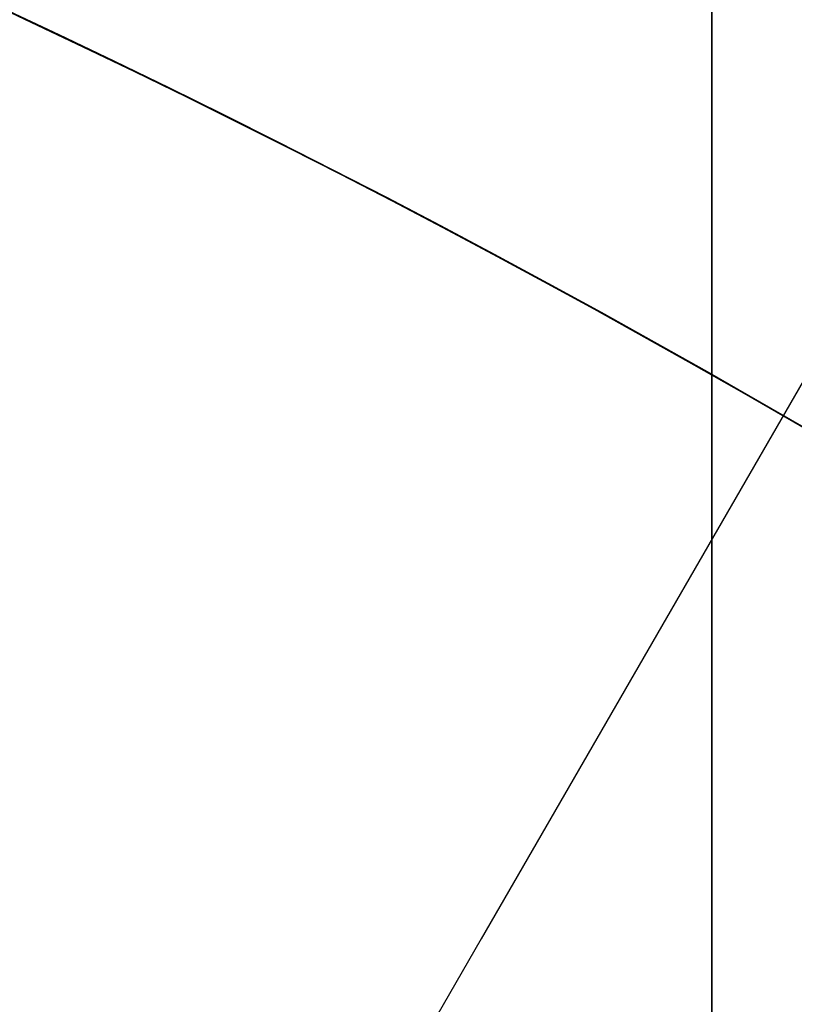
# Model space of a CAD drawing. Header units: millimetres. Extents: x -273 to 273, y -262 to 262.
# Tile 163 of 256: x 0.785 to 0.927, y 1.494 to 1.675. Entities that reach past the tile are written whole.
import ezdxf

# ---------------------------------------------------------------- set-up
doc = ezdxf.new("R2010")
doc.units = ezdxf.units.MM
doc.header["$MEASUREMENT"] = 0
doc.layers.add('Default', color=7, linetype='Continuous', true_color=0x000000)

# ---------------------------------------------------------------- blocks, each defined once
blk = doc.blocks.new('Block 01')
at = {"layer": 'Default', "color": 9, "true_color": 0xbfbfbf, "extrusion": (0.8660254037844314, 0.5000000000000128, 0)}
for centre, radius, start, end in [((-78.44800649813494, 794.3495265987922, -0.2865147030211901), 80.99999999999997, 204.7187670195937, 344.3612688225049), ((-78.4480064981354, 794.3495265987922), 78.99999999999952, 200.7020724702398, 348.550723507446)]:
    blk.add_arc(centre, radius, start, end, dxfattribs=at)
at = {"layer": 'Default', "color": 9, "true_color": 0xbfbfbf, "extrusion": (0.8660254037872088, 0.4999999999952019, 1.495327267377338e-12)}
blk.add_arc((-78.44800649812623, 794.3495265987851, -0.6999999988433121), 80.99999999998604, 205.9708691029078, 344.9246180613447, dxfattribs=at)
at = {"layer": 'Default', "color": 9, "true_color": 0xbfbfbf, "extrusion": (0.8660257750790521, 0.4999993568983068, -8.259251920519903e-08)}
blk.add_arc((-78.44796545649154, 794.3495442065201, -0.9999507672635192), 80.70004528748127, 206.5528344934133, 346.1401302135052, dxfattribs=at)
at = {"layer": 'Default', "color": 9, "true_color": 0xbfbfbf, "extrusion": (0.8660254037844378, 0.5000000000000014, -3.144865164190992e-16)}
blk.add_arc((-78.44800649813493, 794.3495265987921, -1.000000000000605), 79.29999999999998, 200.1706463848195, 348.5946197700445, dxfattribs=at)
at = {"layer": 'Default', "color": 9, "true_color": 0xbfbfbf, "extrusion": (0.866025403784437, 0.5000000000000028, 3.158154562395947e-16)}
blk.add_arc((-78.44800649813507, 794.3495265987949, -0.7000000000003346), 79.00000000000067, 200.2130654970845, 348.5507235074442, dxfattribs=at)
at = {"layer": 'Default', "color": 9, "true_color": 0xbfbfbf}
for points, knots in [([(0.911993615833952, -8.868600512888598, 254.5608155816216), (0.9119936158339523, -8.972087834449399, 257.9163246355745), (0.9119936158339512, -9.062686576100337, 261.2722222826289), (0.9119936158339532, -9.198377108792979, 267.157578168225), (0.911993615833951, -9.249186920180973, 269.6869061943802), (0.9119936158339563, -9.307000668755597, 273.0635295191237), (0.9119936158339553, -9.320665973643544, 273.9107090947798), (0.9119936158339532, -9.359283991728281, 276.460933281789), (0.9119936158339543, -9.381692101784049, 278.164017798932), (0.9119936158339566, -9.410381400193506, 280.7240323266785), (0.9119936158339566, -9.419143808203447, 281.5809323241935), (0.9119936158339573, -9.451137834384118, 285.0366709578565), (0.9119936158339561, -9.467556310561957, 287.6355809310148), (0.911993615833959, -9.483026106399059, 291.996885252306), (0.9119936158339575, -9.48597113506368, 293.7592591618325), (0.9119936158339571, -9.485526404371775, 298.2228741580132), (0.9119936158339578, -9.477929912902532, 300.9241268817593), (0.9119936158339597, -9.459033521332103, 304.5433901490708), (0.9119936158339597, -9.453489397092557, 305.4614127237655), (0.9119936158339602, -9.434506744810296, 308.2447043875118), (0.9119936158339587, -9.418826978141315, 310.1099665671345), (0.9119936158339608, -9.391151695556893, 312.9232220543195), (0.9119936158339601, -9.381135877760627, 313.871227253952), (0.9119936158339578, -9.350094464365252, 316.6296610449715), (0.911993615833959, -9.327343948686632, 318.4400776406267), (0.9119936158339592, -9.290649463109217, 321.1108146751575), (0.9119936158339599, -9.278348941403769, 321.9711505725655), (0.9119936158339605, -9.2396963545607, 324.5784518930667), (0.9119936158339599, -9.211929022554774, 326.3254030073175), (0.911993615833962, -9.167564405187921, 328.9591113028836), (0.9119936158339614, -9.152198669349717, 329.8458834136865), (0.911993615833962, -9.104418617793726, 332.5329892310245), (0.9119936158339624, -9.070750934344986, 334.333307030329), (0.9119936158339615, -9.017812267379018, 337.04714228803), (0.9119936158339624, -8.99961793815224, 337.960675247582), (0.911993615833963, -8.943449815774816, 340.7277936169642), (0.911993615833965, -8.904390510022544, 342.5813629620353), (0.9119936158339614, -8.84366030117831, 345.3747715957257), (0.9119936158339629, -8.82290852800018, 346.3146257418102), (0.911993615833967, -8.75919789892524, 349.1596726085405), (0.9119936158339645, -8.715324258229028, 351.064850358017), (0.9119936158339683, -8.647686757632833, 353.934986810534), (0.9119936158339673, -8.624683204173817, 354.8999586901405), (0.9119936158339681, -8.55438076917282, 357.8185591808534), (0.9119936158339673, -8.506338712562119, 359.7721749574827), (0.9119936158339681, -8.432780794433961, 362.7139027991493), (0.9119936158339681, -8.407865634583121, 363.7020254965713), (0.9119936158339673, -8.33202632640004, 366.687514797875), (0.9119936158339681, -8.280530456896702, 368.684871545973), (0.911993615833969, -8.202142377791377, 371.6907642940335), (0.9119936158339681, -8.175690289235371, 372.6993076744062), (0.9119936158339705, -8.095472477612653, 375.7427316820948), (0.9119936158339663, -8.0413061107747, 377.7776060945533), (0.9119936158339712, -7.959282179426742, 380.8379478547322), (0.9119936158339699, -7.931702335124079, 381.8634187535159), (0.9119936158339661, -7.848367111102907, 384.9535345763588), (0.911993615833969, -7.792382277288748, 387.018177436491), (0.9119936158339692, -7.708021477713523, 390.1209634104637), (0.9119936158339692, -7.679757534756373, 391.1591057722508), (0.9119936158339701, -7.594668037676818, 394.282382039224), (0.9119936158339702, -7.537785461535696, 396.3675184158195), (0.9119936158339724, -7.452492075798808, 399.498454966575), (0.9119936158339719, -7.424022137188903, 400.5442496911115), (0.9119936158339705, -7.310162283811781, 404.7325100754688), (0.9119936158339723, -7.22508745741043, 407.8749950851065), (0.9119936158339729, -7.084865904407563, 413.109724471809), (0.9119936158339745, -7.029219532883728, 415.2019489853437), (0.9119936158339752, -6.892049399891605, 420.4134216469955), (0.9119936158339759, -6.811226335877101, 423.5326923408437), (0.9119936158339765, -6.706009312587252, 427.683857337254), (0.9119936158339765, -6.680049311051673, 428.7157011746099), (0.911993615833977, -6.603190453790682, 431.7953901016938), (0.9119936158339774, -6.552903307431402, 433.843252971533), (0.9119936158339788, -6.47909022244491, 436.9059312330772), (0.9119936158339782, -6.454861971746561, 437.9207263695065), (0.9119936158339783, -6.383400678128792, 440.9439577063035), (0.9119936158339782, -6.336869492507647, 442.9524122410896), (0.9119936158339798, -6.268872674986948, 445.9534809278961), (0.9119936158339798, -6.246633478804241, 446.9460749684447), (0.9119936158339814, -6.181262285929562, 449.8981067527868), (0.9119936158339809, -6.138878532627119, 451.8575620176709), (0.9119936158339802, -6.07717757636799, 454.782989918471), (0.9119936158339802, -6.0570613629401, 455.7489439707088), (0.9119936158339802, -5.998104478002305, 458.6171735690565), (0.9119936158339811, -5.960013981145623, 460.5194645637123), (0.9119936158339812, -5.90471662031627, 463.357359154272), (0.9119936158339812, -5.886734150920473, 464.2929469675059), (0.9119936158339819, -5.834148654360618, 467.066908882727), (0.9119936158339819, -5.800251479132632, 468.9052952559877), (0.9119936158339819, -5.751092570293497, 471.6459008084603), (0.9119936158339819, -5.735131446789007, 472.5481081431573), (0.9119936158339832, -5.688508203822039, 475.2194721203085), (0.9119936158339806, -5.658458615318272, 476.9886369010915), (0.9119936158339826, -5.61479925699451, 479.6243325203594), (0.9119936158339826, -5.600623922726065, 480.4908564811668), (0.9119936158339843, -5.559188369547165, 483.05342551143), (0.9119936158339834, -5.532394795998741, 484.7494737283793), (0.911993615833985, -5.493221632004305, 487.2747711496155), (0.9119936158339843, -5.480473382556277, 488.1040194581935), (0.9119936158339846, -5.443086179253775, 490.5537276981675), (0.9119936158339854, -5.41871116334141, 492.1741849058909), (0.9119936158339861, -5.382635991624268, 494.5857260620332), (0.9119936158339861, -5.370833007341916, 495.3768162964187), (0.9119936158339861, -5.335990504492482, 497.7117270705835), (0.9119936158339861, -5.31295063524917, 499.2555378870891), (0.911993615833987, -5.27821053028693, 501.5520923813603), (0.9119936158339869, -5.266747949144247, 502.30485126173), (0.9119936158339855, -5.232582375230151, 504.5251555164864), (0.9119936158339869, -5.20954819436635, 505.9926824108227), (0.9119936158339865, -5.174006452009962, 508.1751452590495), (0.911993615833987, -5.16215651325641, 508.8901081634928), (0.9119936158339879, -5.126435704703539, 510.9981241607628), (0.9119936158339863, -5.101831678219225, 512.391147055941), (0.9119936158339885, -5.062979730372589, 514.4625377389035), (0.9119936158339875, -5.049892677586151, 515.1409490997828), (0.9119936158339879, -4.99717893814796, 517.785042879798), (0.9119936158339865, -4.954379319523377, 519.7506040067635), (0.9119936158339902, -4.874705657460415, 522.971050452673), (0.9119936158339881, -4.841270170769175, 524.2260686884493), (0.9119936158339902, -4.734915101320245, 527.8710314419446), (0.911993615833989, -4.653769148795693, 530.260640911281), (0.9119936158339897, -4.50767494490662, 533.7900630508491), (0.9119936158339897, -4.456377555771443, 534.9305893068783), (0.9119936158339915, -4.292664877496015, 538.2592411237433), (0.9119936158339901, -4.167429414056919, 540.446659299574), (0.9119936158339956, -3.94882345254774, 543.6850949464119), (0.9119936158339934, -3.872576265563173, 544.737375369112), (0.9119936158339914, -3.632150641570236, 547.8260456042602), (0.9119936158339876, -3.452441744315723, 549.8611813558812), (0.911993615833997, -3.150606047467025, 552.8820981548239), (0.9119936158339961, -3.046349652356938, 553.8697121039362), (0.9119936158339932, -2.721664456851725, 556.786189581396), (0.9119936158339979, -2.48528901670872, 558.7132833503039), (0.9119936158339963, -2.101686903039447, 561.581937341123), (0.9119936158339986, -1.97038108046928, 562.5256071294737), (0.9119936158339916, -1.565874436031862, 565.3286947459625), (0.9119936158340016, -1.278800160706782, 567.1861831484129), (0.9119936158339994, -0.826771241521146, 569.9593601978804), (0.9119936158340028, -0.673393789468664, 570.876850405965), (0.9119936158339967, -0.2057423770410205, 573.6161620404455), (0.9119936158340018, 0.1179122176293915, 575.4365306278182), (0.9119936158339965, 0.6132270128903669, 578.162133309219), (0.9119936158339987, 0.77964332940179, 579.0681718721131), (0.9119936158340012, 1.281285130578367, 581.7841854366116), (0.9119936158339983, 1.619226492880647, 583.5938846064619), (0.9119936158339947, 2.120698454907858, 586.3105700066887), (0.9119936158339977, 2.287010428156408, 587.2168322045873), (0.9119936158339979, 2.69838485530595, 589.4860923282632), (0.9119936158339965, 2.940996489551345, 590.8496583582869), (0.9119936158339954, 3.2538722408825, 592.6708113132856), (0.9119936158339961, 3.331312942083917, 593.1269882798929), (0.9119936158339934, 3.560957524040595, 594.4988948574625), (0.9119936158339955, 3.709981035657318, 595.4152493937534), (0.9119936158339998, 3.925547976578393, 596.7939139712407), (0.9119936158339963, 3.996269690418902, 597.2554963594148), (0.9119936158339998, 4.205237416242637, 598.6514774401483), (0.9119936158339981, 4.338534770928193, 599.5867161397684), (0.911993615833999, 4.527750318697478, 600.999353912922), (0.9119936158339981, 4.589513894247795, 601.475907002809), (0.9119936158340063, 4.771454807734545, 602.9316276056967), (0.9119936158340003, 4.88459274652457, 603.9117420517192), (0.911993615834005, 5.041227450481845, 605.4005573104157), (0.9119936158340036, 5.091999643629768, 605.9084780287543), (0.9119936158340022, 5.240821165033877, 607.480171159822), (0.9119936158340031, 5.329822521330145, 608.5447912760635), (0.9119936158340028, 5.448770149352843, 610.172501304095), (0.9119936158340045, 5.486780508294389, 610.7350559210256), (0.9119936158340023, 5.59680515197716, 612.4996783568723), (0.9119936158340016, 5.65837643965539, 613.7022987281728), (0.9119936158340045, 5.735707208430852, 615.5526534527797), (0.9119936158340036, 5.759504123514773, 616.2001587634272), (0.9119936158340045, 5.82577163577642, 618.2558966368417), (0.911993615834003, 5.857404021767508, 619.6643214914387), (0.9119936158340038, 5.890164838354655, 621.8427462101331), (0.9119936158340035, 5.898611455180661, 622.612757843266), (0.9119936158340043, 5.917099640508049, 625.0794828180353), (0.9119936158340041, 5.916953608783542, 626.7761057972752), (0.9119936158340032, 5.902864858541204, 629.4099498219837), (0.9119936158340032, 5.895089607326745, 630.3473095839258), (0.9119936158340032, 5.868228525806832, 632.857835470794), (0.9119936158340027, 5.84508134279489, 634.4308940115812), (0.9119936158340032, 5.807029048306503, 636.5945367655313), (0.9119936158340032, 5.795993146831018, 637.1852486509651), (0.9119936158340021, 5.759800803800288, 639.0274248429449), (0.9119936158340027, 5.732667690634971, 640.2788206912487), (0.9119936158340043, 5.688155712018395, 642.1928921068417), (0.9119936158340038, 5.672188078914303, 642.855620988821), (0.9119936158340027, 5.62085689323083, 644.923195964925), (0.911993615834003, 5.583810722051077, 646.327975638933), (0.9119936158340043, 5.524639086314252, 648.4769338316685), (0.9119936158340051, 5.503684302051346, 649.2211611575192), (0.9119936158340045, 5.437061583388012, 651.543161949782), (0.9119936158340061, 5.390014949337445, 653.120875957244), (0.9119936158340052, 5.316063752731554, 655.5343420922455), (0.9119936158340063, 5.290086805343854, 656.3701357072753), (0.9119936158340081, 5.208084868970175, 658.9773482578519), (0.9119936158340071, 5.150988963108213, 660.748717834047), (0.9119936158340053, 5.062193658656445, 663.4580676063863), (0.9119936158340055, 5.031179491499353, 664.3960803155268), (0.9119936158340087, 4.933775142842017, 667.3210461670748), (0.9119936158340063, 4.866620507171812, 669.307961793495), (0.9119936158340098, 4.762973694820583, 672.346324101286), (0.9119936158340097, 4.726928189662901, 673.3977936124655), (0.9119936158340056, 4.573662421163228, 677.851601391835), (0.9119936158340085, 4.455211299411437, 681.2538729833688), (0.9119936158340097, 4.249461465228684, 687.1444859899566), (0.9119936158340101, 4.162321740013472, 689.6328390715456), (0.911993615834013, 3.921153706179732, 696.5211448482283), (0.911993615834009, 3.76720525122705, 700.9210878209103), (0.9119936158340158, 3.551600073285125, 707.120066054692), (0.9119936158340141, 3.489170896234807, 708.9190809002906), (0.9119936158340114, 3.294091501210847, 714.5569755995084), (0.9119936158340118, 3.162090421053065, 718.3958735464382), (0.9119936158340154, 2.961368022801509, 724.2802429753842), (0.911993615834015, 2.89189229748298, 726.3256905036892), (0.9119936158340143, 2.597038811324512, 735.045732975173), (0.9119936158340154, 2.374785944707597, 741.7204278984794), (0.9119936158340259, 1.820110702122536, 758.6619688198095), (0.9119936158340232, 1.492886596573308, 768.9289814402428), (0.9119936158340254, 1.174451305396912, 779.1962713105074)], [0.0002810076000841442, 0.0002810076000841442, 0.0002810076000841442, 0.0002810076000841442, 1.00757497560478, 1.00757497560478, 1.76664923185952, 1.76664923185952, 2.02087800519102, 2.02087800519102, 2.53193014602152, 2.53193014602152, 2.78905479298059, 2.78905479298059, 3.56886162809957, 3.56886162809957, 4.09765108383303, 4.09765108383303, 4.90813608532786, 4.90813608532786, 5.18358168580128, 5.18358168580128, 5.74324337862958, 5.74324337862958, 6.02769073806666, 6.02769073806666, 6.57091079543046, 6.57091079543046, 6.829060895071, 6.829060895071, 7.3532548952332, 7.3532548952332, 7.61934626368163, 7.61934626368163, 8.15957232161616, 8.15957232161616, 8.4337032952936, 8.4337032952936, 8.98992787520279, 8.98992787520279, 9.27196664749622, 9.27196664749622, 9.84369616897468, 9.84369616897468, 10.1332810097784, 10.1332810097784, 10.7195622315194, 10.7195622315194, 11.0161016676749, 11.0161016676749, 11.6155220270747, 11.6155220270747, 11.9181950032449, 11.9181950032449, 12.528882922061, 12.528882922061, 12.8366389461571, 12.8366389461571, 13.4562641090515, 13.4562641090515, 13.7678233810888, 13.7678233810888, 14.3935969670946, 14.3935969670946, 14.7074504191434, 14.7074504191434, 15.6505328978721, 15.6505328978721, 16.2784123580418, 16.2784123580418, 17.2144870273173, 17.2144870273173, 17.524129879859, 17.524129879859, 18.138655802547, 18.138655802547, 18.4431712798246, 18.4431712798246, 19.0458485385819, 19.0458485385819, 19.343690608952, 19.343690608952, 19.9316423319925, 19.9316423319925, 20.221480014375, 20.221480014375, 20.7922589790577, 20.7922589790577, 21.0729759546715, 21.0729759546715, 21.6245639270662, 21.6245639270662, 21.895258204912, 21.895258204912, 22.4260652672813, 22.4260652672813, 22.6860488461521, 22.6860488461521, 23.1949127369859, 23.1949127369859, 23.4437112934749, 23.4437112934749, 23.9298968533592, 23.9298968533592, 24.1672495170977, 24.1672495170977, 24.6304483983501, 24.6304483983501, 24.8563077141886, 24.8563077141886, 25.2966386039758, 25.2966386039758, 25.5111708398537, 25.5111708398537, 25.9291805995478, 25.9291805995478, 26.1327667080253, 26.1327667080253, 26.7226727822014, 26.7226727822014, 27.0994039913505, 27.0994039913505, 27.8169403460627, 27.8169403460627, 28.159605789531, 28.159605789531, 28.8172638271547, 28.8172638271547, 29.1339894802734, 29.1339894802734, 29.7473349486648, 29.7473349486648, 30.0455004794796, 30.0455004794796, 30.628396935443, 30.628396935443, 30.9144422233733, 30.9144422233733, 31.4786711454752, 31.4786711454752, 31.7578953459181, 31.7578953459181, 32.3127901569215, 32.3127901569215, 32.5892093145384, 32.5892093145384, 33.1415011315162, 33.1415011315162, 33.4178515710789, 33.4178515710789, 33.8331459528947, 33.8331459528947, 33.9718657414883, 33.9718657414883, 34.2501505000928, 34.2501505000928, 34.3901019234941, 34.3901019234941, 34.6731695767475, 34.6731695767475, 34.8171422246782, 34.8171422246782, 35.1126950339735, 35.1126950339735, 35.2656068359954, 35.2656068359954, 35.5856275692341, 35.5856275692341, 35.7545493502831, 35.7545493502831, 36.1153520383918, 36.1153520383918, 36.3095302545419, 36.3095302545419, 36.7317867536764, 36.7317867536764, 36.9626432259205, 36.9626432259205, 37.4713528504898, 37.4713528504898, 37.7524568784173, 37.7524568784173, 38.2242795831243, 38.2242795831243, 38.4014805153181, 38.4014805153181, 38.7769113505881, 38.7769113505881, 38.9757544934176, 38.9757544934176, 39.3972779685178, 39.3972779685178, 39.6206102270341, 39.6206102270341, 40.0940940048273, 40.0940940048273, 40.3449360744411, 40.3449360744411, 40.8765953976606, 40.8765953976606, 41.1581418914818, 41.1581418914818, 41.7545401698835, 41.7545401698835, 42.0701600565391, 42.0701600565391, 43.0914501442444, 43.0914501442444, 43.8384122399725, 43.8384122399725, 45.1592086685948, 45.1592086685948, 45.6992418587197, 45.6992418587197, 46.8516025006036, 46.8516025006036, 47.4655969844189, 47.4655969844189, 49.4691382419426, 49.4691382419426, 52.550842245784, 52.550842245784, 52.550842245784, 52.550842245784]), ([(0.9119936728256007, -0.4030210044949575, 771.2749575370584), (0.9119936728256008, -0.162553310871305, 763.6293818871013), (0.9119936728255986, 0.08284143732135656, 755.9839594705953), (0.9119936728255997, 0.5516690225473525, 741.6637979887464), (0.9119936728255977, 0.7739312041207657, 734.9890186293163), (0.9119936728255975, 1.068783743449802, 726.2688755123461), (0.9119936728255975, 1.138260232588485, 724.2234005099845), (0.9119936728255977, 1.338983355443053, 718.3389621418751), (0.9119936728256, 1.470984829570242, 714.5000263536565), (0.9119936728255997, 1.666064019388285, 708.8621007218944), (0.9119936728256, 1.72849288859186, 707.0630840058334), (0.9119936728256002, 1.944095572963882, 700.8641419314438), (0.9119936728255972, 2.09804162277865, 696.464250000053), (0.9119936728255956, 2.339202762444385, 689.5761404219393), (0.9119936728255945, 2.426338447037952, 687.0879073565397), (0.9119936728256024, 2.632072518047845, 681.1977745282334), (0.9119936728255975, 2.750511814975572, 677.7958750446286), (0.9119936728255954, 2.90375928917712, 673.3426791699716), (0.9119936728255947, 2.939798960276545, 672.2914011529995), (0.9119936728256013, 3.043425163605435, 669.2537140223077), (0.9119936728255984, 3.110564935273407, 667.2672971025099), (0.911993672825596, 3.207945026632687, 664.3431710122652), (0.9119936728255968, 3.238950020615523, 663.4054753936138), (0.9119936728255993, 3.327714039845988, 660.6972073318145), (0.9119936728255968, 3.38478793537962, 658.926622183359), (0.9119936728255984, 3.466754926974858, 656.3207039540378), (0.9119936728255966, 3.492718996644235, 655.4853891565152), (0.9119936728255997, 3.566627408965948, 653.0735231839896), (0.9119936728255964, 3.613644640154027, 651.496956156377), (0.9119936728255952, 3.680221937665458, 649.1768228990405), (0.9119936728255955, 3.701160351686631, 648.4332767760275), (0.9119936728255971, 3.760278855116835, 646.2865621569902), (0.9119936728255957, 3.797289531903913, 644.883377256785), (0.9119936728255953, 3.848567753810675, 642.81837351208), (0.9119936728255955, 3.864516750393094, 642.1565724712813), (0.9119936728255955, 3.90896979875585, 640.2455222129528), (0.911993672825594, 3.936065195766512, 638.996259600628), (0.911993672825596, 3.972204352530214, 637.1574952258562), (0.9119936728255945, 3.983222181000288, 636.5680034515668), (0.9119936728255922, 4.021200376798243, 634.4095974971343), (0.9119936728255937, 4.04430330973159, 632.840668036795), (0.9119936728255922, 4.07111334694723, 630.3376203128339), (0.9119936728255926, 4.07887409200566, 629.4034854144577), (0.9119936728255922, 4.092941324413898, 626.7804122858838), (0.9119936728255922, 4.093119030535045, 625.0915200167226), (0.9119936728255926, 4.074773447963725, 622.6373860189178), (0.9119936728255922, 4.066393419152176, 621.8719270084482), (0.9119936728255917, 4.033903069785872, 619.7082272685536), (0.9119936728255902, 4.002546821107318, 618.310188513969), (0.9119936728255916, 3.9368688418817, 616.2708985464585), (0.9119936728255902, 3.913304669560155, 615.6291732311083), (0.9119936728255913, 3.836787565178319, 613.7968476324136), (0.9119936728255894, 3.775901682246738, 612.6066661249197), (0.911993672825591, 3.667132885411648, 610.8611315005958), (0.9119936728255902, 3.62958289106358, 610.3050597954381), (0.9119936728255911, 3.512121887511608, 608.6967860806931), (0.9119936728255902, 3.424258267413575, 607.6452161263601), (0.9119936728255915, 3.277337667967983, 606.0929030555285), (0.9119936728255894, 3.22722043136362, 605.5913142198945), (0.9119936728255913, 3.0725691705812, 604.1207356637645), (0.9119936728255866, 2.960841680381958, 603.152496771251), (0.9119936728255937, 2.781097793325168, 601.7138780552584), (0.9119936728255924, 2.72004885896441, 601.2426902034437), (0.9119936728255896, 2.532883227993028, 599.8449380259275), (0.9119936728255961, 2.400956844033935, 598.9190990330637), (0.9119936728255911, 2.194011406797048, 597.5363046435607), (0.9119936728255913, 2.123914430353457, 597.0787017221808), (0.9119936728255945, 1.9100625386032, 595.7107294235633), (0.9119936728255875, 1.762130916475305, 594.8009450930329), (0.9119936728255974, 1.534033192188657, 593.4380696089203), (0.9119936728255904, 1.457050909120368, 592.9845304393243), (0.9119936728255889, 1.145701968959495, 591.1720322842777), (0.9119936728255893, 0.9041236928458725, 589.814153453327), (0.9119936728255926, 0.4941447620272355, 587.5524143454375), (0.9119936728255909, 0.3282191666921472, 586.6482110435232), (0.9119936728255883, -0.1727233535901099, 583.9343087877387), (0.91199367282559, -0.5106050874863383, 582.1249269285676), (0.9119936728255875, -1.012573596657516, 579.4072338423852), (0.9119936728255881, -1.179286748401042, 578.4996315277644), (0.9119936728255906, -1.67597799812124, 575.7666698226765), (0.9119936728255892, -2.000751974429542, 573.9401838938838), (0.9119936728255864, -2.470316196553, 571.1901006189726), (0.9119936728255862, -2.624445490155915, 570.2682789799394), (0.911993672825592, -3.078976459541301, 567.480318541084), (0.9119936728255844, -3.367765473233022, 565.6121712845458), (0.9119936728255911, -3.774835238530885, 562.7921833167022), (0.9119936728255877, -3.907027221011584, 561.8424586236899), (0.9119936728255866, -4.293298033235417, 558.9548731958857), (0.9119936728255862, -4.531359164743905, 557.0148479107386), (0.9119936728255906, -4.85837970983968, 554.0788205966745), (0.9119936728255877, -4.96338552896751, 553.0846225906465), (0.9119936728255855, -5.267332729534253, 550.0442321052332), (0.9119936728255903, -5.448288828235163, 547.9963191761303), (0.9119936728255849, -5.690333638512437, 544.8890367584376), (0.9119936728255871, -5.767068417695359, 543.8308184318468), (0.9119936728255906, -5.986969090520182, 540.5757349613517), (0.9119936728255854, -6.112920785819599, 538.3778613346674), (0.9119936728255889, -6.277506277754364, 535.0345952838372), (0.9119936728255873, -6.329050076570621, 533.8897178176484), (0.9119936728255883, -6.475758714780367, 530.3489994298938), (0.9119936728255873, -6.55722097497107, 527.9527796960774), (0.911993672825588, -6.66393641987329, 524.2991944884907), (0.9119936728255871, -6.697465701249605, 523.0419342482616), (0.911993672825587, -6.777329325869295, 519.8169500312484), (0.9119936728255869, -6.820216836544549, 517.849190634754), (0.911993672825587, -6.873024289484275, 515.2025541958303), (0.9119936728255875, -6.886130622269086, 514.5236764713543), (0.911993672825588, -6.925032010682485, 512.4511958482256), (0.9119936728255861, -6.949662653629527, 511.0575931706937), (0.9119936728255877, -6.985415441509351, 508.9488996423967), (0.9119936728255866, -6.997273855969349, 508.233802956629), (0.9119936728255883, -7.03283525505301, 506.0511814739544), (0.911993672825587, -7.055878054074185, 504.5836623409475), (0.911993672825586, -7.090050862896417, 502.3635167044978), (0.911993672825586, -7.101514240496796, 501.6108817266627), (0.911993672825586, -7.136252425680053, 499.3148834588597), (0.9119936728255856, -7.15928754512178, 497.771528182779), (0.911993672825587, -7.19411846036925, 495.4374092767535), (0.9119936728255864, -7.205916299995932, 494.646635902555), (0.9119936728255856, -7.241972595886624, 492.2361802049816), (0.9119936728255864, -7.266332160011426, 490.6165071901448), (0.9119936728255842, -7.303692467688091, 488.168051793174), (0.9119936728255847, -7.316430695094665, 487.3392586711), (0.9119936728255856, -7.355570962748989, 484.8154198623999), (0.9119936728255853, -7.382340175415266, 483.120384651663), (0.9119936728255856, -7.423736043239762, 480.5593852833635), (0.9119936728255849, -7.43789728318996, 479.6934092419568), (0.911993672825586, -7.481512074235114, 477.0594152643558), (0.911993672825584, -7.511529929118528, 475.2914091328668), (0.9119936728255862, -7.558102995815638, 472.6218115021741), (0.9119936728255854, -7.574046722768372, 471.720206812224), (0.9119936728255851, -7.623151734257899, 468.9814372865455), (0.9119936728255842, -7.657011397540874, 467.144285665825), (0.9119936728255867, -7.709538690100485, 464.3721861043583), (0.911993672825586, -7.727501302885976, 463.4372237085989), (0.9119936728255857, -7.782738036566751, 460.601207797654), (0.911993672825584, -7.820787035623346, 458.7001687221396), (0.9119936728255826, -7.879680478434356, 455.833811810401), (0.9119936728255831, -7.899775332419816, 454.8684785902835), (0.9119936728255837, -7.961411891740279, 451.9448929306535), (0.9119936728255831, -8.00375219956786, 449.9866556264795), (0.9119936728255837, -8.069057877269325, 447.0364320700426), (0.9119936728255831, -8.091275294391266, 446.0444301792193), (0.9119936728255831, -8.159207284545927, 443.0450969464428), (0.9119936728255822, -8.205695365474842, 441.0377805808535), (0.9119936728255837, -8.277092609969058, 438.016225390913), (0.9119936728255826, -8.301299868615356, 437.001971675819), (0.9119936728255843, -8.375051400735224, 433.9408569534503), (0.9119936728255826, -8.425298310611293, 431.8940095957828), (0.9119936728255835, -8.502098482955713, 428.8158007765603), (0.9119936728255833, -8.528039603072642, 427.7844265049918), (0.9119936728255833, -8.633185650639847, 423.6349784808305), (0.9119936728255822, -8.713958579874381, 420.5169339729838), (0.9119936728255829, -8.851054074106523, 415.307322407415), (0.911993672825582, -8.906674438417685, 413.2157407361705), (0.9119936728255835, -9.046841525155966, 407.9823516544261), (0.9119936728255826, -9.131890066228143, 404.8405512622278), (0.911993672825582, -9.24572165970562, 400.6531100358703), (0.9119936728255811, -9.274186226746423, 399.607471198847), (0.9119936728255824, -9.359467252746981, 396.4769048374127), (0.9119936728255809, -9.416344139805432, 394.391975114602), (0.9119936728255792, -9.501428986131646, 391.2689490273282), (0.91199367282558, -9.529692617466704, 390.230858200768), (0.9119936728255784, -9.614056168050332, 387.128132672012), (0.9119936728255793, -9.670045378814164, 385.0634911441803), (0.911993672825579, -9.753391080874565, 381.9733185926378), (0.911993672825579, -9.780975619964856, 380.9477978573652), (0.9119936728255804, -9.863017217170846, 377.8872146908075), (0.9119936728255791, -9.917197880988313, 375.8521409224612), (0.9119936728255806, -9.99744104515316, 372.8083594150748), (0.9119936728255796, -10.02390273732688, 371.7996665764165), (0.911993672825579, -10.10232306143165, 368.7932350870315), (0.9119936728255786, -10.1538428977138, 366.7954808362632), (0.9119936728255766, -10.2297220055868, 363.8093364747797), (0.9119936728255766, -10.2546515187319, 362.8209655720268), (0.9119936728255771, -10.3282557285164, 359.8784038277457), (0.9119936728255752, -10.37633102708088, 357.9241935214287), (0.911993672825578, -10.44668704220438, 355.004641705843), (0.9119936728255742, -10.46970945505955, 354.039323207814), (0.9119936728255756, -10.537406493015, 351.1680585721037), (0.9119936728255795, -10.5813220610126, 349.2620896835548), (0.9119936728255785, -10.64509906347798, 346.4157957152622), (0.9119936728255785, -10.66587384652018, 345.4754967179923), (0.9119936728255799, -10.72667568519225, 342.6806664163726), (0.9119936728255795, -10.7657847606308, 340.8261098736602), (0.9119936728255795, -10.82203065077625, 338.0574496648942), (0.9119936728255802, -10.84025164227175, 337.143374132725), (0.9119936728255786, -10.89327243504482, 334.4278260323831), (0.9119936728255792, -10.92699657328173, 332.626326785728), (0.9119936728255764, -10.97486388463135, 329.937387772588), (0.9119936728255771, -10.99025926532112, 329.04997685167), (0.9119936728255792, -11.03471438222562, 326.4142704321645), (0.9119936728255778, -11.06254333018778, 324.6659481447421), (0.9119936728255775, -11.10129019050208, 322.0565303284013), (0.9119936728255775, -11.11362247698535, 321.1954626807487), (0.9119936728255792, -11.15041715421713, 318.5223755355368), (0.9119936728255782, -11.17323670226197, 316.7103259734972), (0.9119936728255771, -11.20438489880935, 313.9493355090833), (0.9119936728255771, -11.2144378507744, 313.00042178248), (0.9119936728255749, -11.24222473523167, 310.18435379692), (0.9119936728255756, -11.2579790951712, 308.3171719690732), (0.9119936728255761, -11.27707344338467, 305.5309366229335), (0.9119936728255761, -11.2826545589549, 304.6119072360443), (0.9119936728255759, -11.3016971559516, 300.988502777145), (0.9119936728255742, -11.30940141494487, 298.2840770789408), (0.9119936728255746, -11.31001913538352, 293.8150580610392), (0.9119936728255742, -11.30714076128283, 292.0504794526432), (0.9119936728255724, -11.29183007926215, 287.6836209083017), (0.9119936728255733, -11.27550105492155, 285.0813470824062), (0.9119936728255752, -11.24361662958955, 281.6211020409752), (0.9119936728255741, -11.23488057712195, 280.7630777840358), (0.9119936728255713, -11.20626756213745, 278.1997026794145), (0.9119936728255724, -11.18390694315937, 276.494377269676), (0.9119936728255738, -11.14535458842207, 273.9407974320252), (0.9119936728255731, -11.13171024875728, 273.092506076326), (0.9119936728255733, -11.07397700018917, 269.711491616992), (0.9119936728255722, -11.02321946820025, 267.1788808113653), (0.9119936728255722, -10.88758926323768, 261.2841621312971), (0.9119936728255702, -10.79697785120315, 257.9221898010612), (0.9119936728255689, -10.69344721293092, 254.5606252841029)], [0.786852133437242, 0.786852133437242, 0.786852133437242, 0.786852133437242, 3.081672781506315, 3.081672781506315, 5.085228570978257, 5.085228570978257, 5.699229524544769, 5.699229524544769, 6.851600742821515, 6.851600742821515, 7.391636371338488, 7.391636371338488, 8.712429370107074, 8.712429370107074, 9.459371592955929, 9.459371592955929, 10.48058769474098, 10.48058769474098, 10.79616825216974, 10.79616825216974, 11.39246091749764, 11.39246091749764, 11.67393942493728, 11.67393942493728, 12.20542761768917, 12.20542761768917, 12.45616459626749, 12.45616459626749, 12.92939376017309, 12.92939376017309, 13.15257433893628, 13.15257433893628, 13.57373986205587, 13.57373986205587, 13.77237444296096, 13.77237444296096, 14.14732293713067, 14.14732293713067, 14.32424782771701, 14.32424782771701, 14.79512620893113, 14.79512620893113, 15.0754926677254, 15.0754926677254, 15.58242508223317, 15.58242508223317, 15.81223812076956, 15.81223812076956, 16.23210861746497, 16.23210861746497, 16.4249594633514, 16.4249594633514, 16.78290532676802, 16.78290532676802, 16.95033443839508, 16.95033443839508, 17.26735345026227, 17.26735345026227, 17.41880188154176, 17.41880188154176, 17.71161253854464, 17.71161253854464, 17.85433926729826, 17.85433926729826, 18.13522422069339, 18.13522422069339, 18.27424665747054, 18.27424665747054, 18.55099645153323, 18.55099645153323, 18.68909745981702, 18.68909745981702, 19.10305581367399, 19.10305581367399, 19.37891870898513, 19.37891870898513, 19.93112780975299, 19.93112780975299, 20.20790738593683, 20.20790738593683, 20.76422196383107, 20.76422196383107, 21.04445097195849, 21.04445097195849, 21.61114858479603, 21.61114858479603, 21.89859350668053, 21.89859350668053, 22.48447090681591, 22.48447090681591, 22.78415035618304, 22.78415035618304, 23.40042640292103, 23.40042640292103, 23.71850893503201, 23.71850893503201, 24.37855119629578, 24.37855119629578, 24.7222014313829, 24.7222014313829, 25.44122734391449, 25.44122734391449, 25.81845179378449, 25.81845179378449, 26.40882859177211, 26.40882859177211, 26.6125085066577, 26.6125085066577, 27.03062390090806, 27.03062390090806, 27.24517225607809, 27.24517225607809, 27.68547135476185, 27.68547135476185, 27.91128655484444, 27.91128655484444, 28.37434883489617, 28.37434883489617, 28.61161227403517, 28.61161227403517, 29.09758433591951, 29.09758433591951, 29.3462613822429, 29.3462613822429, 29.85485839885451, 29.85485839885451, 30.1146989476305, 30.1146989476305, 30.6452054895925, 30.6452054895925, 30.91574426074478, 30.91574426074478, 31.46701470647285, 31.46701470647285, 31.74757137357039, 31.74757137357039, 32.3180300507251, 32.3180300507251, 32.60770926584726, 32.60770926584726, 33.195350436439, 33.195350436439, 33.49304179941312, 33.49304179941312, 34.09542957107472, 34.09542957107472, 34.39980757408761, 34.39980757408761, 35.01407576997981, 35.01407576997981, 35.32359967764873, 35.32359967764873, 36.25936395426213, 36.25936395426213, 36.88708132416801, 36.88708132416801, 37.82999197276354, 37.82999197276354, 38.14380664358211, 38.14380664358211, 38.76952949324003, 38.76952949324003, 39.08107655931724, 39.08107655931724, 39.70070316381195, 39.70070316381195, 40.00847265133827, 40.00847265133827, 40.61921265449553, 40.61921265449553, 40.92192411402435, 40.92192411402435, 41.52144609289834, 41.52144609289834, 41.81804855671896, 41.81804855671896, 42.40448009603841, 42.40448009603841, 42.69415212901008, 42.69415212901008, 43.2660799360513, 43.2660799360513, 43.54822969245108, 43.54822969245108, 44.10469970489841, 44.10469970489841, 44.37896497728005, 44.37896497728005, 44.91948244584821, 44.91948244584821, 45.18573069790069, 45.18573069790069, 45.7102602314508, 45.7102602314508, 45.96858862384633, 45.96858862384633, 46.51220331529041, 46.51220331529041, 46.79686844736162, 46.79686844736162, 47.35698844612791, 47.35698844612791, 47.63267330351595, 47.63267330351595, 48.4439075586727, 48.4439075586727, 48.97321304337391, 48.97321304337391, 49.75379990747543, 49.75379990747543, 50.01118368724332, 50.01118368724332, 50.52274989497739, 50.52274989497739, 50.77723268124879, 50.77723268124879, 51.53705264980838, 51.53705264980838, 52.54585545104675, 52.54585545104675, 52.54585545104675, 52.54585545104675])]:
    blk.add_open_spline(points, degree=3, knots=knots, dxfattribs=at)

msp = doc.modelspace()

# ---------------------------------------------------------------- linework, layer by layer
at = {"layer": 'Default', "color": 9, "true_color": 0xbfbfbf}
for centre, radius in [((2.48689957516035e-13, 4.67546815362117e-14, -579.6680000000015), 16), ((1.76744971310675e-13, 1.17676755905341e-15, -67.067876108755), 3.5), ((1.502247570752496e-14, 1.572370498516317e-15, -65.41749310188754), 3.5), ((1.766383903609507e-13, 3.113232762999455e-15, -62.66787610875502), 3), ((1.76717114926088e-13, 1.682889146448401e-15, -65.91787610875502), 2.625), ((2.48689957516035e-13, 4.217312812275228e-14, -582.5224783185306), 2.552031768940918), ((2.581645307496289e-14, 3.38909400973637e-15, -61.26787610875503), 2.4585), ((2.486899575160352e-13, 4.553261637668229e-14, -580.4293920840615), 2), ((2.77542757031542e-13, 3.047517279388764e-14, -558.4680000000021), 1.85)]:
    msp.add_circle(centre, radius, dxfattribs=at)
for centre, radius, start, end in [((-1.395194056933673e-13, 8.22590239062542e-15), 100.8499999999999, 0.002522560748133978, 180), ((-1.324139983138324e-13, 1.730501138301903e-14, -43.99999999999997), 100.8499999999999, 0.002522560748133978, 180), ((-3.8628076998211e-14, 1.277357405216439e-14, -22), 100.85, 0.002522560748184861, 270), ((3.505158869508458e-14, 1.727075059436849e-14, -44), 100.0500000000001, 0.002522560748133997, 180.0000000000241), ((3.320097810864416e-14, 8.206820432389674e-15), 100.0500000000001, 0.002522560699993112, 180), ((-3.8628076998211e-14, 1.277357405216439e-14, -22), 100.05, 0.00252256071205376, 270), ((2.486899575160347e-13, 4.820173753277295e-14, -579.1680000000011), 15.99999999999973, 269.9999999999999, 89.99999999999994), ((2.48689957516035e-13, 4.464902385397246e-14, -580.168000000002), 16, 270, 89.99999999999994), ((2.486899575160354e-13, 7.48470901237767e-14, -578.6680000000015), 15.49999999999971, 269.9999999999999, 89.9999999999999), ((2.486899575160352e-13, 9.565976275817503e-15, -603.1680000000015), 7.499999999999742, 269.9999999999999, 89.99999999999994), ((2.486899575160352e-13, 4.598129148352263e-14, -580.1680000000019), 7.500000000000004, 270, 89.99999999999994), ((2.48689957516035e-13, 7.789619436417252e-15, -603.668000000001), 6.999999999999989, 269.9999999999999, 89.9999999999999), ((2.486899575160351e-13, 2.428411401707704e-14, -593.6680000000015), 4.4585, 17.25956172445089, 162.7404382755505), ((2.48689957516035e-13, 7.345530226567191e-15, -603.6680000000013), 4.458500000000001, 270, 89.99999999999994), ((2.486344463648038e-13, 1.275439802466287e-14, -583.6680000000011), 4.45849999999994, 277.9224263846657, 89.9999999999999), ((2.448644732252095e-14, 7.79312288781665e-15, -62.8678761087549), 4.449999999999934, 59.47667614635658, 239.4766761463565), ((2.185933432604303e-14, -9.758911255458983e-15, -59.66787610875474), 4.450000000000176, 59.47667614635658, 239.4766761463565), ((2.410389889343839e-14, 7.796626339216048e-15, -62.8678761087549), 4.449999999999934, 239.4766761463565, 59.47667614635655), ((2.080400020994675e-14, -9.18803421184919e-15, -59.66787610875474), 4.450000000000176, 239.4766761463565, 59.47667614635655), ((1.76525766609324e-13, 1.571503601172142e-15, -66.16787610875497), 3.5, 0.1740811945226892, 180.1740811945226), ((1.753766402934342e-13, 8.090921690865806e-16, -67.96787610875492), 3.499999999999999, 2.220794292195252, 178.1273680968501), ((3.33066907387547e-15, 2.23850431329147e-15, -66.16787610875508), 3.500000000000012, 0, 89.9999999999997), ((1.376676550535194e-14, 2.016459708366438e-15, -64.66711009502), 3.500000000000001, 0, 89.9999999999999), ((1.789678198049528e-13, 4.439868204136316e-15, -59.66787610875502), 3.000000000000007, 0.1740811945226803, 180.1740811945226), ((1.765272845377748e-13, 1.573240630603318e-15, -65.66787610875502), 3, 0.1740811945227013, 180.1740811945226), ((2.142905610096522e-14, 2.873867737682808e-15, -62.86787610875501), 2.999765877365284, 329.4766761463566, 149.4766761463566), ((2.997251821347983e-14, 4.076401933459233e-15, -59.66787610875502), 2.999765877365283, 329.4766761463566, 149.4766761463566), ((1.765241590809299e-13, 2.016457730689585e-15, -65.66787610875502), 2.625, 0.1740811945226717, 180.1740811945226), ((1.765255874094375e-13, 2.015592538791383e-15, -66.16787610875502), 2.625, 0.1740811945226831, 180.1740811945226), ((1.771915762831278e-13, 4.656708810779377e-15, -59.16787610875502), 2.500000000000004, 0.1740811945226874, 180.1740811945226), ((2.197891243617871e-14, 2.744134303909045e-15, -62.55537610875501), 2.458500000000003, 329.4766761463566, 149.4766761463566), ((2.974346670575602e-14, 3.422327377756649e-15, -59.98037610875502), 2.458500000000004, 329.4766761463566, 149.4766761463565), ((2.752912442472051e-13, 3.676644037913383e-14, -555.168000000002), 2.299999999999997, 40.70570683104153, 139.2942931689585), ((2.747361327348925e-13, 3.898688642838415e-14, -556.1680000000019), 2.299999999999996, 40.7057068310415, 139.2942931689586), ((2.761981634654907e-13, 3.547390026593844e-14, -555.668000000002), 2.3, 40.70570683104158, 139.2942931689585), ((2.48689957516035e-13, 4.265062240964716e-14, -582.190784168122), 2.000000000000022, 269.9999999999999, 89.99999999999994), ((2.486899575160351e-13, 4.775764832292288e-14, -578.668000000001), 2, 270, 89.99999999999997), ((2.779998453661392e-13, 3.330913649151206e-14, -556.168000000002), 1.85, 280.2817592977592, 90.00000000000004), ((2.791100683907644e-13, 2.676055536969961e-14, -560.768000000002), 1.850000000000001, 280.2817592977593, 90.00000000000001), ((2.097795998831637e-14, 2.441837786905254e-15, -62.86787610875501), 2.999765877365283, 149.4766761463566, 329.4766761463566), ((2.978805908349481e-14, 4.140150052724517e-15, -59.66787610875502), 2.999765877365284, 149.4766761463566, 329.4766761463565)]:
    msp.add_arc(centre, radius, start, end, dxfattribs=at)
for points, weights, knots in [([(-112.052876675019, 3.686125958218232e-13, -41.67126407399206), (-112.052876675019, -112.052876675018, -41.67126407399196), (-3.551012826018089e-13, -112.052876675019, -41.67126407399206), (112.052876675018, -112.052876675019, -41.67126407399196), (112.052876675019, -3.848246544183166e-13, -41.67126407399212), (112.052876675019, 112.0528766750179, -41.671264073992), (3.859245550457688e-13, 112.052876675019, -41.67126407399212)], [1, 0.7071067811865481, 1, 0.7071067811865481, 1, 0.7071067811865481, 1], [-528.0367412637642, -528.0367412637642, -528.0367412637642, -352.0244941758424, -352.0244941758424, -176.0122470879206, -176.0122470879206, 0, 0, 0]), ([(3.733584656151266e-13, 108.255644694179, -41.67126407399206), (108.255644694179, 108.255644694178, -41.67126407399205), (108.255644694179, -3.295794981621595e-13, -41.67126407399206), (108.255644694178, -108.255644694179, -41.67126407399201), (-3.424886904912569e-13, -108.255644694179, -41.67126407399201), (-108.255644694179, -108.255644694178, -41.67126407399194), (-108.255644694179, 3.561743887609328e-13, -41.67126407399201)], [1, 0.7071067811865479, 1, 0.7071067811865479, 1, 0.7071067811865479, 1], [0, 0, 0, 170.0475690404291, 170.0475690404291, 340.0951380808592, 340.0951380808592, 510.1427071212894, 510.1427071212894, 510.1427071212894]), ([(2.109977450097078e-13, 58.94401797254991, -59.09351528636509), (58.94401797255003, 58.94401797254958, -59.09351528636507), (58.94401797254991, -1.942115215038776e-13, -59.09351528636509), (58.94401797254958, -58.94401797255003, -59.09351528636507), (-1.805700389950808e-13, -58.94401797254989, -59.09351528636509), (-58.94401797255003, -58.94401797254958, -59.09351528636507), (-58.9440179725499, 1.973562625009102e-13, -59.09351528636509), (-58.94401797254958, 58.94401797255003, -59.09351528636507), (2.109977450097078e-13, 58.94401797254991, -59.09351528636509)], [0.9909948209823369, 0.7007391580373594, 0.9909948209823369, 0.7007391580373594, 0.9909948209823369, 0.7007391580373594, 0.9909948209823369, 0.7007391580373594, 0.9909948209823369], [0, 0, 0, 224.1057533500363, 224.1057533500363, 448.211506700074, 448.211506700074, 672.3172600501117, 672.3172600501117, 896.423013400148, 896.423013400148, 896.423013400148]), ([(2.044550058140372e-13, 56.93896143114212, -58.00311703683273), (56.93896143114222, 56.93896143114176, -58.00311703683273), (56.93896143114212, -1.875516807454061e-13, -58.00311703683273), (56.93896143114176, -56.9389614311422, -58.00311703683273), (-1.737930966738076e-13, -56.9389614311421, -58.00311703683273), (-56.93896143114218, -56.93896143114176, -58.00311703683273), (-56.93896143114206, 1.906964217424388e-13, -58.00311703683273), (-56.93896143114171, 56.93896143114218, -58.00311703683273), (2.044550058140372e-13, 56.93896143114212, -58.00311703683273)], [0.9915545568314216, 0.70113495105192, 0.9915545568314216, 0.70113495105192, 0.9915545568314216, 0.70113495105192, 0.9915545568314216, 0.70113495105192, 0.9915545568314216], [0, 0, 0, 216.5112893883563, 216.5112893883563, 433.0225787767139, 433.0225787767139, 649.5338681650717, 649.5338681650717, 866.045157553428, 866.045157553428, 866.045157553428])]:
    msp.add_rational_spline(points, weights, degree=2, knots=knots, dxfattribs=at)
msp.add_open_spline([(2.700062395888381e-13, 7.615262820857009e-14, -794.7135367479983), (43.37750000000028, 25.04401130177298, -775.8033956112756), (86.7550000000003, 50.08802260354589, -756.8932544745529)], degree=2, dxfattribs=at)

# ---------------------------------------------------------------- block references
at = {"layer": 'Default', "color": 9, "true_color": 0xbfbfbf, "extrusion": (0, 0, -1), "rotation": 180}
msp.add_blockref('Block 01', (0, 8.233708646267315e-15, -200), dxfattribs=at)

doc.saveas('drawing.dxf')
